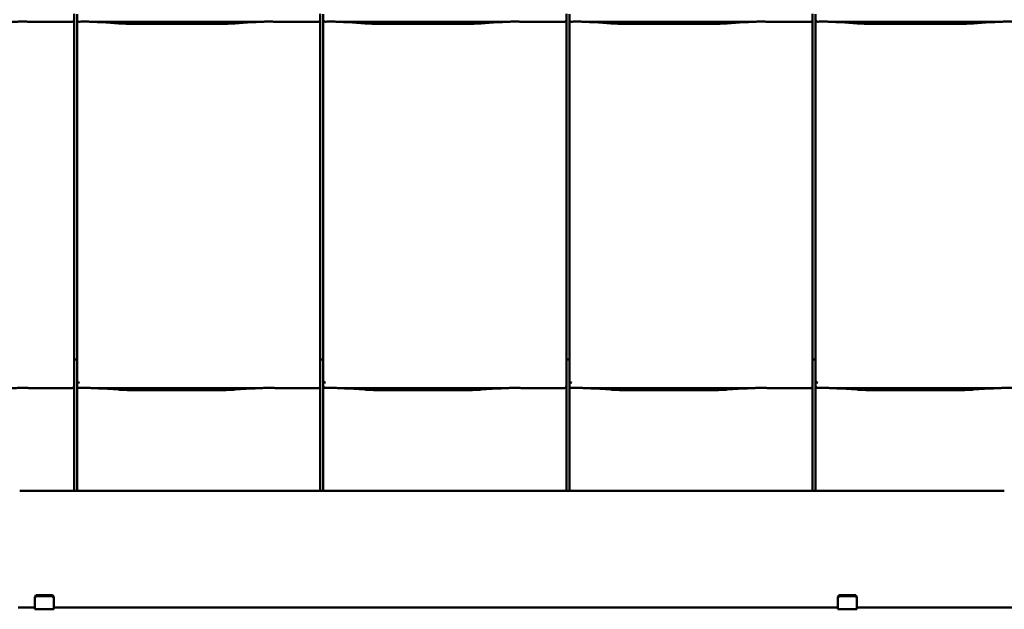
# Model space of a CAD drawing. Header units: millimetres. Extents: x 200 to 13555, y -185 to 8310.
# Tile 24 of 70: x 2532 to 3392, y 5640 to 6155. Entities that reach past the tile are written whole.
import ezdxf

# ---------------------------------------------------------------- set-up
doc = ezdxf.new("R2010")
doc.units = ezdxf.units.MM
doc.header["$LTSCALE"] = 10
doc.layers.add('Sichtbare Kanten(DIN)', color=7, linetype='Continuous', lineweight=50)

msp = doc.modelspace()

# ---------------------------------------------------------------- linework, layer by layer
at = {"layer": 'Sichtbare Kanten(DIN)'}
for p, q in [((2579.54, 6155.36), (2579.54, 6160.4)), ((2582.22, 6160.11), (2582.22, 6155.36)), ((2794.54, 6155.36), (2794.54, 6160.4)), ((2797.22, 6160.11), (2797.22, 6155.36)), ((3009.54, 6155.36), (3009.54, 6160.4)), ((3012.22, 6160.11), (3012.22, 6155.36)), ((3224.54, 6155.36), (3224.54, 6160.4)), ((3227.22, 6160.11), (3227.22, 6155.36)), ((2545.74, 6153.34), (2577.54, 6153.34)), ((2579.54, 5865.2), (2579.54, 6155.36)), ((2582.22, 6155.36), (2582.22, 5862.09)), ((2600.08, 6153.34), (2738.47, 6153.34)), ((2604.03, 6153.1), (2618.42, 6152.16)), ((2631.87, 6151.74), (2706.68, 6151.74)), ((2720.13, 6152.16), (2734.52, 6153.1)), ((2760.74, 6153.34), (2792.54, 6153.34)), ((2794.54, 5865.2), (2794.54, 6155.36)), ((2797.22, 6155.36), (2797.22, 5862.09)), ((2815.08, 6153.34), (2953.47, 6153.34)), ((2819.03, 6153.1), (2833.42, 6152.16)), ((2846.87, 6151.74), (2921.68, 6151.74)), ((2935.13, 6152.16), (2949.52, 6153.1)), ((2975.74, 6153.34), (3007.54, 6153.34)), ((3009.54, 5865.2), (3009.54, 6155.36)), ((3012.22, 6155.36), (3012.22, 5862.09)), ((3030.08, 6153.34), (3168.47, 6153.34)), ((3034.03, 6153.1), (3048.42, 6152.16)), ((3061.87, 6151.74), (3136.68, 6151.74)), ((3150.13, 6152.16), (3164.52, 6153.1)), ((3190.74, 6153.34), (3222.54, 6153.34)), ((3224.54, 5865.2), (3224.54, 6155.36)), ((3227.22, 6155.36), (3227.22, 5862.09)), ((3245.08, 6153.34), (3383.47, 6153.34)), ((3249.03, 6153.1), (3263.42, 6152.16)), ((3276.87, 6151.74), (3351.68, 6151.74)), ((3365.13, 6152.16), (3379.52, 6153.1)), ((2579.54, 5865.2), (2579.54, 5840.4)), ((2582.22, 5858.38), (2579.54, 5858.38)), ((2582.22, 5862.09), (2582.22, 5840.11)), ((2794.54, 5865.2), (2794.54, 5840.4)), ((2797.22, 5858.38), (2794.54, 5858.38)), ((2797.22, 5862.09), (2797.22, 5840.11)), ((3009.54, 5865.2), (3009.54, 5840.4)), ((3012.22, 5858.38), (3009.54, 5858.38)), ((3012.22, 5862.09), (3012.22, 5840.11)), ((3224.54, 5865.2), (3224.54, 5840.4)), ((3227.22, 5858.38), (3224.54, 5858.38)), ((3227.22, 5862.09), (3227.22, 5840.11)), ((2579.54, 5835.36), (2579.54, 5840.4)), ((2582.22, 5840.11), (2582.22, 5835.36)), ((2794.54, 5835.36), (2794.54, 5840.4)), ((2797.22, 5840.11), (2797.22, 5835.36)), ((3009.54, 5835.36), (3009.54, 5840.4)), ((3012.22, 5840.11), (3012.22, 5835.36)), ((3224.54, 5835.36), (3224.54, 5840.4)), ((3227.22, 5840.11), (3227.22, 5835.36)), ((2545.74, 5833.34), (2577.54, 5833.34)), ((2579.54, 5743.74), (2579.54, 5835.36)), ((2582.22, 5835.36), (2582.22, 5743.74)), ((2600.08, 5833.34), (2738.47, 5833.34)), ((2604.03, 5833.1), (2618.42, 5832.16)), ((2631.87, 5831.74), (2706.68, 5831.74)), ((2720.13, 5832.16), (2734.52, 5833.1)), ((2760.74, 5833.34), (2792.54, 5833.34)), ((2794.54, 5743.74), (2794.54, 5835.36)), ((2797.22, 5835.36), (2797.22, 5743.74)), ((2815.08, 5833.34), (2953.47, 5833.34)), ((2819.03, 5833.1), (2833.42, 5832.16)), ((2846.87, 5831.74), (2921.68, 5831.74)), ((2935.13, 5832.16), (2949.52, 5833.1)), ((2975.74, 5833.34), (3007.54, 5833.34)), ((3009.54, 5743.74), (3009.54, 5835.36)), ((3012.22, 5835.36), (3012.22, 5743.74)), ((3030.08, 5833.34), (3168.47, 5833.34)), ((3034.03, 5833.1), (3048.42, 5832.16)), ((3061.87, 5831.74), (3136.68, 5831.74)), ((3150.13, 5832.16), (3164.52, 5833.1)), ((3190.74, 5833.34), (3222.54, 5833.34)), ((3224.54, 5743.74), (3224.54, 5835.36)), ((3227.22, 5835.36), (3227.22, 5743.74)), ((3245.08, 5833.34), (3383.47, 5833.34)), ((3249.03, 5833.1), (3263.42, 5832.16)), ((3276.87, 5831.74), (3351.68, 5831.74)), ((3365.13, 5832.16), (3379.52, 5833.1)), ((2532.06, 5743.74), (2577.54, 5743.74)), ((2577.54, 5743.74), (2579.54, 5743.74)), ((2579.54, 5743.74), (2582.22, 5743.74)), ((2582.22, 5743.74), (2584.35, 5743.74)), ((2584.35, 5743.74), (2586.34, 5743.74)), ((2586.34, 5743.74), (2594.01, 5743.74)), ((2594.01, 5743.74), (2598.77, 5743.74)), ((2598.77, 5743.74), (2618.37, 5743.74)), ((2645.33, 5743.74), (2695.74, 5743.74)), ((2722.7, 5743.74), (2742.31, 5743.74)), ((2742.31, 5743.74), (2747.06, 5743.74)), ((2747.06, 5743.74), (2792.54, 5743.74)), ((2792.54, 5743.74), (2794.54, 5743.74)), ((2794.54, 5743.74), (2797.22, 5743.74)), ((2797.22, 5743.74), (2799.35, 5743.74)), ((2799.35, 5743.74), (2801.34, 5743.74)), ((2801.34, 5743.74), (2809.01, 5743.74)), ((2809.01, 5743.74), (2813.77, 5743.74)), ((2813.77, 5743.74), (2833.37, 5743.74)), ((2860.33, 5743.74), (2910.74, 5743.74)), ((2937.7, 5743.74), (2957.31, 5743.74)), ((2957.31, 5743.74), (2962.06, 5743.74)), ((2962.06, 5743.74), (3007.54, 5743.74)), ((3007.54, 5743.74), (3009.54, 5743.74)), ((3009.54, 5743.74), (3012.22, 5743.74)), ((3012.22, 5743.74), (3014.35, 5743.74)), ((3014.35, 5743.74), (3016.34, 5743.74)), ((3016.34, 5743.74), (3024.01, 5743.74)), ((3024.01, 5743.74), (3028.77, 5743.74)), ((3028.77, 5743.74), (3048.37, 5743.74)), ((3075.33, 5743.74), (3125.74, 5743.74)), ((3152.7, 5743.74), (3172.31, 5743.74)), ((3172.31, 5743.74), (3177.06, 5743.74)), ((3177.06, 5743.74), (3222.54, 5743.74)), ((3222.54, 5743.74), (3224.54, 5743.74)), ((3224.54, 5743.74), (3227.22, 5743.74)), ((3227.22, 5743.74), (3229.35, 5743.74)), ((3229.35, 5743.74), (3231.34, 5743.74)), ((3231.34, 5743.74), (3239.01, 5743.74)), ((3239.01, 5743.74), (3243.77, 5743.74)), ((3243.77, 5743.74), (3263.37, 5743.74)), ((3290.33, 5743.74), (3340.74, 5743.74)), ((3367.7, 5743.74), (3387.31, 5743.74)), ((3387.31, 5743.74), (3392.06, 5743.74)), ((2545.29, 5651.09), (2545.29, 5650.18)), ((2546.29, 5651.74), (2546.29, 5652.61)), ((2546.29, 5652.61), (2560.79, 5652.61)), ((2546.29, 5651.74), (2560.79, 5651.74)), ((2560.79, 5652.61), (2560.79, 5651.74)), ((2561.79, 5650.18), (2561.79, 5651.09)), ((3246.79, 5651.09), (3246.79, 5650.18)), ((3247.79, 5651.74), (3247.79, 5652.61)), ((3247.79, 5652.61), (3262.29, 5652.61)), ((3247.79, 5651.74), (3262.29, 5651.74)), ((3262.29, 5652.61), (3262.29, 5651.74)), ((3263.29, 5650.18), (3263.29, 5651.09)), ((2545.29, 5641.7), (2530.69, 5641.7)), ((2545.29, 5645.4), (2545.29, 5650.18)), ((2545.29, 5645.4), (2545.29, 5640.24)), ((2561.79, 5645.4), (2561.79, 5650.18)), ((2561.79, 5645.4), (2561.79, 5640.24)), ((3246.79, 5641.7), (2561.79, 5641.7)), ((3246.79, 5645.4), (3246.79, 5650.18)), ((3246.79, 5645.4), (3246.79, 5640.24)), ((3263.29, 5645.4), (3263.29, 5650.18)), ((3263.29, 5645.4), (3263.29, 5640.24)), ((3954.29, 5641.7), (3263.29, 5641.7)), ((2545.29, 5640.24), (2561.79, 5640.24)), ((3246.79, 5640.24), (3263.29, 5640.24))]:
    msp.add_line(p, q, dxfattribs=at)
for centre, major_axis, ratio, start_param, end_param in [((2577.54, 6155.36), (0, -2.02), 0.992203, 0, 1.570796), ((2584.22, 6155.36), (0, -2.02), 0.992203, 4.712389, 5.523328), ((2792.54, 6155.36), (0, -2.02), 0.992203, 0, 1.570796), ((2799.22, 6155.36), (0, -2.02), 0.992203, 4.712389, 5.523328), ((3007.54, 6155.36), (0, -2.02), 0.992203, 0, 1.570796), ((3014.22, 6155.36), (0, -2.02), 0.992203, 4.712389, 5.523328), ((3222.54, 6155.36), (0, -2.02), 0.992203, 0, 1.570796), ((3229.22, 6155.36), (0, -2.02), 0.992203, 4.712389, 5.523328), ((2584.22, 5845.76), (-1.9, -5.99), 0.101889, 5.972814, 5.990966), ((2584.22, 5840.08), (1.97, -0.34), 0.953832, 3.32216, 4.874804), ((2799.22, 5845.76), (-1.9, -5.99), 0.101889, 5.972814, 5.990966), ((2799.22, 5840.08), (1.97, -0.34), 0.953832, 3.32216, 4.874804), ((3014.22, 5845.76), (-1.9, -5.99), 0.101889, 5.972814, 5.990966), ((3014.22, 5840.08), (1.97, -0.34), 0.953832, 3.32216, 4.874804), ((3229.22, 5845.76), (-1.9, -5.99), 0.101889, 5.972814, 5.990966), ((3229.22, 5840.08), (1.97, -0.34), 0.953832, 3.32216, 4.874804), ((2577.54, 5835.36), (0, -2.02), 0.992203, 0, 1.570796), ((2584.22, 5835.36), (0, -2.02), 0.992203, 4.712389, 5.523328), ((2792.54, 5835.36), (0, -2.02), 0.992203, 0, 1.570796), ((2799.22, 5835.36), (0, -2.02), 0.992203, 4.712389, 5.523328), ((3007.54, 5835.36), (0, -2.02), 0.992203, 0, 1.570796), ((3014.22, 5835.36), (0, -2.02), 0.992203, 4.712389, 5.523328), ((3222.54, 5835.36), (0, -2.02), 0.992203, 0, 1.570796), ((3229.22, 5835.36), (0, -2.02), 0.992203, 4.712389, 5.523328), ((2546.29, 5648.24), (3.84, 7.43), 0.27135, 1.08729, 1.320053), ((2546.29, 5648.24), (3.07, 5.94), 0.27135, 1.08729, 1.379776), ((2560.79, 5648.24), (3.84, -7.43), 0.27135, 1.82154, 2.054303), ((2560.79, 5648.24), (3.07, -5.94), 0.27135, 1.761817, 2.054303), ((3247.79, 5648.24), (3.84, 7.43), 0.27135, 1.08729, 1.320053), ((3247.79, 5648.24), (3.07, 5.94), 0.27135, 1.08729, 1.379776), ((3262.29, 5648.24), (3.84, -7.43), 0.27135, 1.82154, 2.054303), ((3262.29, 5648.24), (3.07, -5.94), 0.27135, 1.761817, 2.054303)]:
    msp.add_ellipse(centre, major_axis=major_axis, ratio=ratio, start_param=start_param, end_param=end_param, dxfattribs=at)
for points, knots in [([(2545.74, 6153.34), (2545.38, 6153.34), (2544.99, 6153.36), (2544.21, 6153.39), (2543.82, 6153.41), (2542.08, 6153.49), (2540.57, 6153.56), (2537.53, 6153.65), (2536, 6153.68), (2533.21, 6153.68), (2531.68, 6153.65), (2528.64, 6153.56), (2527.13, 6153.49), (2525.4, 6153.41), (2525, 6153.39), (2524.22, 6153.36), (2523.83, 6153.34), (2523.47, 6153.34)], [1.226544, 1.226544, 1.226544, 1.226544, 1.334775, 1.334775, 1.443007, 1.443007, 1.860908, 1.860908, 2.278809, 2.278809, 2.69671, 2.69671, 3.11461, 3.11461, 3.222842, 3.222842, 3.331074, 3.331074, 3.331074, 3.331074]), ([(2544.98, 6153.36), (2544.96, 6153.36), (2544.94, 6153.36), (2544.9, 6153.36), (2544.89, 6153.36), (2544.85, 6153.36), (2544.83, 6153.36), (2544.8, 6153.36), (2544.78, 6153.37), (2544.74, 6153.37), (2544.72, 6153.37), (2544.7, 6153.37)], [4.37952398, 4.37952398, 4.37952398, 4.37952398, 4.381345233, 4.381345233, 4.383166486, 4.383166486, 4.384987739, 4.384987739, 4.386808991, 4.386808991, 4.388630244, 4.388630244, 4.388630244, 4.388630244]), ([(2582.85, 6153.89), (2582.98, 6153.81), (2583.12, 6153.75), (2583.43, 6153.65), (2583.61, 6153.62), (2583.86, 6153.6), (2583.93, 6153.6), (2584.05, 6153.6), (2584.1, 6153.6), (2584.17, 6153.6), (2584.2, 6153.6), (2584.22, 6153.6)], [-0.5371849, -0.5371849, -0.5371849, -0.5371849, -0.4701715, -0.4701715, -0.3994312, -0.3994312, -0.370279, -0.370279, -0.3542794, -0.3542794, -0.3446725, -0.3446725, -0.3446725, -0.3446725]), ([(2600.08, 6153.34), (2599.72, 6153.34), (2599.33, 6153.36), (2598.55, 6153.39), (2598.15, 6153.41), (2596.42, 6153.49), (2594.91, 6153.56), (2591.87, 6153.65), (2590.34, 6153.68), (2588.94, 6153.68), (2587.55, 6153.68), (2586.02, 6153.65), (2584.41, 6153.61), (2584.32, 6153.6), (2584.22, 6153.6)], [-1.052265, -1.052265, -1.052265, -1.052265, -0.944033, -0.944033, -0.835802, -0.835802, -0.417901, -0.417901, 0, 0, 0, 0.417901, 0.417901, 0.44326, 0.44326, 0.44326, 0.44326]), ([(2599.04, 6153.37), (2599.39, 6153.35), (2599.73, 6153.34), (2600.41, 6153.31), (2600.75, 6153.29), (2601.42, 6153.26), (2601.75, 6153.24), (2602.41, 6153.2), (2602.74, 6153.18), (2603.39, 6153.15), (2603.71, 6153.13), (2604.03, 6153.1)], [1.8945551, 1.8945551, 1.8945551, 1.8945551, 1.9289476, 1.9289476, 1.9633401, 1.9633401, 1.9977326, 1.9977326, 2.0321251, 2.0321251, 2.0665177, 2.0665177, 2.0665177, 2.0665177]), ([(2631.87, 6151.74), (2630.93, 6151.74), (2630, 6151.75), (2628.14, 6151.77), (2627.22, 6151.79), (2625.39, 6151.83), (2624.48, 6151.86), (2622.69, 6151.93), (2621.81, 6151.96), (2620.09, 6152.05), (2619.24, 6152.1), (2618.42, 6152.16)], [4.712389, 4.712389, 4.712389, 4.712389, 4.8115332, 4.8115332, 4.9106775, 4.9106775, 5.0098218, 5.0098218, 5.108966, 5.108966, 5.2081103, 5.2081103, 5.2081103, 5.2081103]), ([(2720.13, 6152.16), (2719.31, 6152.1), (2718.46, 6152.05), (2716.74, 6151.96), (2715.86, 6151.93), (2714.07, 6151.86), (2713.16, 6151.83), (2711.33, 6151.79), (2710.41, 6151.77), (2708.55, 6151.75), (2707.62, 6151.74), (2706.68, 6151.74)], [4.2166677, 4.2166677, 4.2166677, 4.2166677, 4.3158119, 4.3158119, 4.4149562, 4.4149562, 4.5141004, 4.5141004, 4.6132447, 4.6132447, 4.712389, 4.712389, 4.712389, 4.712389]), ([(2739.51, 6153.37), (2739.16, 6153.35), (2738.82, 6153.34), (2738.14, 6153.31), (2737.8, 6153.29), (2737.13, 6153.26), (2736.8, 6153.24), (2736.14, 6153.2), (2735.81, 6153.18), (2735.16, 6153.15), (2734.83, 6153.13), (2734.52, 6153.1)], [5.0361477, 5.0361477, 5.0361477, 5.0361477, 5.0705402, 5.0705402, 5.1049328, 5.1049328, 5.1393253, 5.1393253, 5.1737178, 5.1737178, 5.2081103, 5.2081103, 5.2081103, 5.2081103]), ([(2760.74, 6153.34), (2760.38, 6153.34), (2759.99, 6153.36), (2759.21, 6153.39), (2758.82, 6153.41), (2757.08, 6153.49), (2755.57, 6153.56), (2752.53, 6153.65), (2751, 6153.68), (2748.21, 6153.68), (2746.68, 6153.65), (2743.64, 6153.56), (2742.13, 6153.49), (2740.4, 6153.41), (2740, 6153.39), (2739.22, 6153.36), (2738.83, 6153.34), (2738.47, 6153.34)], [1.226544, 1.226544, 1.226544, 1.226544, 1.334775, 1.334775, 1.443007, 1.443007, 1.860908, 1.860908, 2.278809, 2.278809, 2.69671, 2.69671, 3.11461, 3.11461, 3.222842, 3.222842, 3.331074, 3.331074, 3.331074, 3.331074]), ([(2759.98, 6153.36), (2759.96, 6153.36), (2759.94, 6153.36), (2759.9, 6153.36), (2759.89, 6153.36), (2759.85, 6153.36), (2759.83, 6153.36), (2759.8, 6153.36), (2759.78, 6153.37), (2759.74, 6153.37), (2759.72, 6153.37), (2759.7, 6153.37)], [4.37952398, 4.37952398, 4.37952398, 4.37952398, 4.381345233, 4.381345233, 4.383166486, 4.383166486, 4.384987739, 4.384987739, 4.386808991, 4.386808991, 4.388630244, 4.388630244, 4.388630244, 4.388630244]), ([(2797.85, 6153.89), (2797.98, 6153.81), (2798.12, 6153.75), (2798.43, 6153.65), (2798.61, 6153.62), (2798.86, 6153.6), (2798.93, 6153.6), (2799.05, 6153.6), (2799.1, 6153.6), (2799.17, 6153.6), (2799.2, 6153.6), (2799.22, 6153.6)], [-0.5371849, -0.5371849, -0.5371849, -0.5371849, -0.4701715, -0.4701715, -0.3994312, -0.3994312, -0.370279, -0.370279, -0.3542794, -0.3542794, -0.3446725, -0.3446725, -0.3446725, -0.3446725]), ([(2815.08, 6153.34), (2814.72, 6153.34), (2814.33, 6153.36), (2813.55, 6153.39), (2813.15, 6153.41), (2811.42, 6153.49), (2809.91, 6153.56), (2806.87, 6153.65), (2805.34, 6153.68), (2803.94, 6153.68), (2802.55, 6153.68), (2801.02, 6153.65), (2799.41, 6153.61), (2799.32, 6153.6), (2799.22, 6153.6)], [-1.052265, -1.052265, -1.052265, -1.052265, -0.944033, -0.944033, -0.835802, -0.835802, -0.417901, -0.417901, 0, 0, 0, 0.417901, 0.417901, 0.44326, 0.44326, 0.44326, 0.44326]), ([(2814.04, 6153.37), (2814.39, 6153.35), (2814.73, 6153.34), (2815.41, 6153.31), (2815.75, 6153.29), (2816.42, 6153.26), (2816.75, 6153.24), (2817.41, 6153.2), (2817.74, 6153.18), (2818.39, 6153.15), (2818.71, 6153.13), (2819.03, 6153.1)], [1.8945551, 1.8945551, 1.8945551, 1.8945551, 1.9289476, 1.9289476, 1.9633401, 1.9633401, 1.9977326, 1.9977326, 2.0321251, 2.0321251, 2.0665177, 2.0665177, 2.0665177, 2.0665177]), ([(2846.87, 6151.74), (2845.93, 6151.74), (2845, 6151.75), (2843.14, 6151.77), (2842.22, 6151.79), (2840.39, 6151.83), (2839.48, 6151.86), (2837.69, 6151.93), (2836.81, 6151.96), (2835.09, 6152.05), (2834.24, 6152.1), (2833.42, 6152.16)], [4.712389, 4.712389, 4.712389, 4.712389, 4.8115332, 4.8115332, 4.9106775, 4.9106775, 5.0098218, 5.0098218, 5.108966, 5.108966, 5.2081103, 5.2081103, 5.2081103, 5.2081103]), ([(2935.13, 6152.16), (2934.31, 6152.1), (2933.46, 6152.05), (2931.74, 6151.96), (2930.86, 6151.93), (2929.07, 6151.86), (2928.16, 6151.83), (2926.33, 6151.79), (2925.41, 6151.77), (2923.55, 6151.75), (2922.62, 6151.74), (2921.68, 6151.74)], [4.2166677, 4.2166677, 4.2166677, 4.2166677, 4.3158119, 4.3158119, 4.4149562, 4.4149562, 4.5141004, 4.5141004, 4.6132447, 4.6132447, 4.712389, 4.712389, 4.712389, 4.712389]), ([(2954.51, 6153.37), (2954.16, 6153.35), (2953.82, 6153.34), (2953.14, 6153.31), (2952.8, 6153.29), (2952.13, 6153.26), (2951.8, 6153.24), (2951.14, 6153.2), (2950.81, 6153.18), (2950.16, 6153.15), (2949.83, 6153.13), (2949.52, 6153.1)], [5.0361477, 5.0361477, 5.0361477, 5.0361477, 5.0705402, 5.0705402, 5.1049328, 5.1049328, 5.1393253, 5.1393253, 5.1737178, 5.1737178, 5.2081103, 5.2081103, 5.2081103, 5.2081103]), ([(2975.74, 6153.34), (2975.38, 6153.34), (2974.99, 6153.36), (2974.21, 6153.39), (2973.82, 6153.41), (2972.08, 6153.49), (2970.57, 6153.56), (2967.53, 6153.65), (2966, 6153.68), (2963.21, 6153.68), (2961.68, 6153.65), (2958.64, 6153.56), (2957.13, 6153.49), (2955.4, 6153.41), (2955, 6153.39), (2954.22, 6153.36), (2953.83, 6153.34), (2953.47, 6153.34)], [1.226544, 1.226544, 1.226544, 1.226544, 1.334775, 1.334775, 1.443007, 1.443007, 1.860908, 1.860908, 2.278809, 2.278809, 2.69671, 2.69671, 3.11461, 3.11461, 3.222842, 3.222842, 3.331074, 3.331074, 3.331074, 3.331074]), ([(2974.98, 6153.36), (2974.96, 6153.36), (2974.94, 6153.36), (2974.9, 6153.36), (2974.89, 6153.36), (2974.85, 6153.36), (2974.83, 6153.36), (2974.8, 6153.36), (2974.78, 6153.37), (2974.74, 6153.37), (2974.72, 6153.37), (2974.7, 6153.37)], [4.37952398, 4.37952398, 4.37952398, 4.37952398, 4.381345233, 4.381345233, 4.383166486, 4.383166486, 4.384987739, 4.384987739, 4.386808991, 4.386808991, 4.388630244, 4.388630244, 4.388630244, 4.388630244]), ([(3012.85, 6153.89), (3012.98, 6153.81), (3013.12, 6153.75), (3013.43, 6153.65), (3013.61, 6153.62), (3013.86, 6153.6), (3013.93, 6153.6), (3014.05, 6153.6), (3014.1, 6153.6), (3014.17, 6153.6), (3014.2, 6153.6), (3014.22, 6153.6)], [-0.5371849, -0.5371849, -0.5371849, -0.5371849, -0.4701715, -0.4701715, -0.3994312, -0.3994312, -0.370279, -0.370279, -0.3542794, -0.3542794, -0.3446725, -0.3446725, -0.3446725, -0.3446725]), ([(3030.08, 6153.34), (3029.72, 6153.34), (3029.33, 6153.36), (3028.55, 6153.39), (3028.15, 6153.41), (3026.42, 6153.49), (3024.91, 6153.56), (3021.87, 6153.65), (3020.34, 6153.68), (3018.94, 6153.68), (3017.55, 6153.68), (3016.02, 6153.65), (3014.41, 6153.61), (3014.32, 6153.6), (3014.22, 6153.6)], [-1.052265, -1.052265, -1.052265, -1.052265, -0.944033, -0.944033, -0.835802, -0.835802, -0.417901, -0.417901, 0, 0, 0, 0.417901, 0.417901, 0.44326, 0.44326, 0.44326, 0.44326]), ([(3029.04, 6153.37), (3029.39, 6153.35), (3029.73, 6153.34), (3030.41, 6153.31), (3030.75, 6153.29), (3031.42, 6153.26), (3031.75, 6153.24), (3032.41, 6153.2), (3032.74, 6153.18), (3033.39, 6153.15), (3033.71, 6153.13), (3034.03, 6153.1)], [1.8945551, 1.8945551, 1.8945551, 1.8945551, 1.9289476, 1.9289476, 1.9633401, 1.9633401, 1.9977326, 1.9977326, 2.0321251, 2.0321251, 2.0665177, 2.0665177, 2.0665177, 2.0665177]), ([(3061.87, 6151.74), (3060.93, 6151.74), (3060, 6151.75), (3058.14, 6151.77), (3057.22, 6151.79), (3055.39, 6151.83), (3054.48, 6151.86), (3052.69, 6151.93), (3051.81, 6151.96), (3050.09, 6152.05), (3049.24, 6152.1), (3048.42, 6152.16)], [4.712389, 4.712389, 4.712389, 4.712389, 4.8115332, 4.8115332, 4.9106775, 4.9106775, 5.0098218, 5.0098218, 5.108966, 5.108966, 5.2081103, 5.2081103, 5.2081103, 5.2081103]), ([(3150.13, 6152.16), (3149.31, 6152.1), (3148.46, 6152.05), (3146.74, 6151.96), (3145.86, 6151.93), (3144.07, 6151.86), (3143.16, 6151.83), (3141.33, 6151.79), (3140.41, 6151.77), (3138.55, 6151.75), (3137.62, 6151.74), (3136.68, 6151.74)], [4.2166677, 4.2166677, 4.2166677, 4.2166677, 4.3158119, 4.3158119, 4.4149562, 4.4149562, 4.5141004, 4.5141004, 4.6132447, 4.6132447, 4.712389, 4.712389, 4.712389, 4.712389]), ([(3169.51, 6153.37), (3169.16, 6153.35), (3168.82, 6153.34), (3168.14, 6153.31), (3167.8, 6153.29), (3167.13, 6153.26), (3166.8, 6153.24), (3166.14, 6153.2), (3165.81, 6153.18), (3165.16, 6153.15), (3164.83, 6153.13), (3164.52, 6153.1)], [5.0361477, 5.0361477, 5.0361477, 5.0361477, 5.0705402, 5.0705402, 5.1049328, 5.1049328, 5.1393253, 5.1393253, 5.1737178, 5.1737178, 5.2081103, 5.2081103, 5.2081103, 5.2081103]), ([(3190.74, 6153.34), (3190.38, 6153.34), (3189.99, 6153.36), (3189.21, 6153.39), (3188.82, 6153.41), (3187.08, 6153.49), (3185.57, 6153.56), (3182.53, 6153.65), (3181, 6153.68), (3178.21, 6153.68), (3176.68, 6153.65), (3173.64, 6153.56), (3172.13, 6153.49), (3170.4, 6153.41), (3170, 6153.39), (3169.22, 6153.36), (3168.83, 6153.34), (3168.47, 6153.34)], [1.226544, 1.226544, 1.226544, 1.226544, 1.334775, 1.334775, 1.443007, 1.443007, 1.860908, 1.860908, 2.278809, 2.278809, 2.69671, 2.69671, 3.11461, 3.11461, 3.222842, 3.222842, 3.331074, 3.331074, 3.331074, 3.331074]), ([(3189.98, 6153.36), (3189.96, 6153.36), (3189.94, 6153.36), (3189.9, 6153.36), (3189.89, 6153.36), (3189.85, 6153.36), (3189.83, 6153.36), (3189.8, 6153.36), (3189.78, 6153.37), (3189.74, 6153.37), (3189.72, 6153.37), (3189.7, 6153.37)], [4.37952398, 4.37952398, 4.37952398, 4.37952398, 4.381345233, 4.381345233, 4.383166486, 4.383166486, 4.384987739, 4.384987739, 4.386808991, 4.386808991, 4.388630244, 4.388630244, 4.388630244, 4.388630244]), ([(3227.85, 6153.89), (3227.98, 6153.81), (3228.12, 6153.75), (3228.43, 6153.65), (3228.61, 6153.62), (3228.86, 6153.6), (3228.93, 6153.6), (3229.05, 6153.6), (3229.1, 6153.6), (3229.17, 6153.6), (3229.2, 6153.6), (3229.22, 6153.6)], [-0.5371849, -0.5371849, -0.5371849, -0.5371849, -0.4701715, -0.4701715, -0.3994312, -0.3994312, -0.370279, -0.370279, -0.3542794, -0.3542794, -0.3446725, -0.3446725, -0.3446725, -0.3446725]), ([(3245.08, 6153.34), (3244.72, 6153.34), (3244.33, 6153.36), (3243.55, 6153.39), (3243.15, 6153.41), (3241.42, 6153.49), (3239.91, 6153.56), (3236.87, 6153.65), (3235.34, 6153.68), (3233.94, 6153.68), (3232.55, 6153.68), (3231.02, 6153.65), (3229.41, 6153.61), (3229.32, 6153.6), (3229.22, 6153.6)], [-1.052265, -1.052265, -1.052265, -1.052265, -0.944033, -0.944033, -0.835802, -0.835802, -0.417901, -0.417901, 0, 0, 0, 0.417901, 0.417901, 0.44326, 0.44326, 0.44326, 0.44326]), ([(3244.04, 6153.37), (3244.39, 6153.35), (3244.73, 6153.34), (3245.41, 6153.31), (3245.75, 6153.29), (3246.42, 6153.26), (3246.75, 6153.24), (3247.41, 6153.2), (3247.74, 6153.18), (3248.39, 6153.15), (3248.71, 6153.13), (3249.03, 6153.1)], [1.8945551, 1.8945551, 1.8945551, 1.8945551, 1.9289476, 1.9289476, 1.9633401, 1.9633401, 1.9977326, 1.9977326, 2.0321251, 2.0321251, 2.0665177, 2.0665177, 2.0665177, 2.0665177]), ([(3276.87, 6151.74), (3275.93, 6151.74), (3275, 6151.75), (3273.14, 6151.77), (3272.22, 6151.79), (3270.39, 6151.83), (3269.48, 6151.86), (3267.69, 6151.93), (3266.81, 6151.96), (3265.09, 6152.05), (3264.24, 6152.1), (3263.42, 6152.16)], [4.712389, 4.712389, 4.712389, 4.712389, 4.8115332, 4.8115332, 4.9106775, 4.9106775, 5.0098218, 5.0098218, 5.108966, 5.108966, 5.2081103, 5.2081103, 5.2081103, 5.2081103]), ([(3365.13, 6152.16), (3364.31, 6152.1), (3363.46, 6152.05), (3361.74, 6151.96), (3360.86, 6151.93), (3359.07, 6151.86), (3358.16, 6151.83), (3356.33, 6151.79), (3355.41, 6151.77), (3353.55, 6151.75), (3352.62, 6151.74), (3351.68, 6151.74)], [4.2166677, 4.2166677, 4.2166677, 4.2166677, 4.3158119, 4.3158119, 4.4149562, 4.4149562, 4.5141004, 4.5141004, 4.6132447, 4.6132447, 4.712389, 4.712389, 4.712389, 4.712389]), ([(3384.51, 6153.37), (3384.16, 6153.35), (3383.82, 6153.34), (3383.14, 6153.31), (3382.8, 6153.29), (3382.13, 6153.26), (3381.8, 6153.24), (3381.14, 6153.2), (3380.81, 6153.18), (3380.16, 6153.15), (3379.83, 6153.13), (3379.52, 6153.1)], [5.0361477, 5.0361477, 5.0361477, 5.0361477, 5.0705402, 5.0705402, 5.1049328, 5.1049328, 5.1393253, 5.1393253, 5.1737178, 5.1737178, 5.2081103, 5.2081103, 5.2081103, 5.2081103]), ([(3405.74, 6153.34), (3405.38, 6153.34), (3404.99, 6153.36), (3404.21, 6153.39), (3403.82, 6153.41), (3402.08, 6153.49), (3400.57, 6153.56), (3397.53, 6153.65), (3396, 6153.68), (3393.21, 6153.68), (3391.68, 6153.65), (3388.64, 6153.56), (3387.13, 6153.49), (3385.4, 6153.41), (3385, 6153.39), (3384.22, 6153.36), (3383.83, 6153.34), (3383.47, 6153.34)], [1.226544, 1.226544, 1.226544, 1.226544, 1.334775, 1.334775, 1.443007, 1.443007, 1.860908, 1.860908, 2.278809, 2.278809, 2.69671, 2.69671, 3.11461, 3.11461, 3.222842, 3.222842, 3.331074, 3.331074, 3.331074, 3.331074]), ([(2545.74, 5833.34), (2545.38, 5833.34), (2544.99, 5833.36), (2544.21, 5833.39), (2543.82, 5833.41), (2542.08, 5833.49), (2540.57, 5833.56), (2537.53, 5833.65), (2536, 5833.68), (2533.21, 5833.68), (2531.68, 5833.65), (2528.64, 5833.56), (2527.13, 5833.49), (2525.4, 5833.41), (2525, 5833.39), (2524.22, 5833.36), (2523.83, 5833.34), (2523.47, 5833.34)], [1.226544, 1.226544, 1.226544, 1.226544, 1.334775, 1.334775, 1.443007, 1.443007, 1.860908, 1.860908, 2.278809, 2.278809, 2.69671, 2.69671, 3.11461, 3.11461, 3.222842, 3.222842, 3.331074, 3.331074, 3.331074, 3.331074]), ([(2544.98, 5833.36), (2544.96, 5833.36), (2544.94, 5833.36), (2544.9, 5833.36), (2544.89, 5833.36), (2544.85, 5833.36), (2544.83, 5833.36), (2544.8, 5833.36), (2544.78, 5833.37), (2544.74, 5833.37), (2544.72, 5833.37), (2544.7, 5833.37)], [4.37952398, 4.37952398, 4.37952398, 4.37952398, 4.381345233, 4.381345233, 4.383166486, 4.383166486, 4.384987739, 4.384987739, 4.386808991, 4.386808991, 4.388630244, 4.388630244, 4.388630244, 4.388630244]), ([(2582.85, 5833.89), (2582.98, 5833.81), (2583.12, 5833.75), (2583.43, 5833.65), (2583.61, 5833.62), (2583.86, 5833.6), (2583.93, 5833.6), (2584.05, 5833.6), (2584.1, 5833.6), (2584.17, 5833.6), (2584.2, 5833.6), (2584.22, 5833.6)], [-0.5371849, -0.5371849, -0.5371849, -0.5371849, -0.4701715, -0.4701715, -0.3994312, -0.3994312, -0.370279, -0.370279, -0.3542794, -0.3542794, -0.3446725, -0.3446725, -0.3446725, -0.3446725]), ([(2600.08, 5833.34), (2599.72, 5833.34), (2599.33, 5833.36), (2598.55, 5833.39), (2598.15, 5833.41), (2596.42, 5833.49), (2594.91, 5833.56), (2591.87, 5833.65), (2590.34, 5833.68), (2588.94, 5833.68), (2587.55, 5833.68), (2586.02, 5833.65), (2584.41, 5833.61), (2584.32, 5833.6), (2584.22, 5833.6)], [-1.052265, -1.052265, -1.052265, -1.052265, -0.944033, -0.944033, -0.835802, -0.835802, -0.417901, -0.417901, 0, 0, 0, 0.417901, 0.417901, 0.44326, 0.44326, 0.44326, 0.44326]), ([(2599.04, 5833.37), (2599.39, 5833.35), (2599.73, 5833.34), (2600.41, 5833.31), (2600.75, 5833.29), (2601.42, 5833.26), (2601.75, 5833.24), (2602.41, 5833.2), (2602.74, 5833.18), (2603.39, 5833.15), (2603.71, 5833.13), (2604.03, 5833.1)], [1.8945551, 1.8945551, 1.8945551, 1.8945551, 1.9289476, 1.9289476, 1.9633401, 1.9633401, 1.9977326, 1.9977326, 2.0321251, 2.0321251, 2.0665177, 2.0665177, 2.0665177, 2.0665177]), ([(2631.87, 5831.74), (2630.93, 5831.74), (2630, 5831.75), (2628.14, 5831.77), (2627.22, 5831.79), (2625.39, 5831.83), (2624.48, 5831.86), (2622.69, 5831.93), (2621.81, 5831.96), (2620.09, 5832.05), (2619.24, 5832.1), (2618.42, 5832.16)], [4.712389, 4.712389, 4.712389, 4.712389, 4.8115332, 4.8115332, 4.9106775, 4.9106775, 5.0098218, 5.0098218, 5.108966, 5.108966, 5.2081103, 5.2081103, 5.2081103, 5.2081103]), ([(2720.13, 5832.16), (2719.31, 5832.1), (2718.46, 5832.05), (2716.74, 5831.96), (2715.86, 5831.93), (2714.07, 5831.86), (2713.16, 5831.83), (2711.33, 5831.79), (2710.41, 5831.77), (2708.55, 5831.75), (2707.62, 5831.74), (2706.68, 5831.74)], [4.2166677, 4.2166677, 4.2166677, 4.2166677, 4.3158119, 4.3158119, 4.4149562, 4.4149562, 4.5141004, 4.5141004, 4.6132447, 4.6132447, 4.712389, 4.712389, 4.712389, 4.712389]), ([(2739.51, 5833.37), (2739.16, 5833.35), (2738.82, 5833.34), (2738.14, 5833.31), (2737.8, 5833.29), (2737.13, 5833.26), (2736.8, 5833.24), (2736.14, 5833.2), (2735.81, 5833.18), (2735.16, 5833.15), (2734.83, 5833.13), (2734.52, 5833.1)], [5.0361477, 5.0361477, 5.0361477, 5.0361477, 5.0705402, 5.0705402, 5.1049328, 5.1049328, 5.1393253, 5.1393253, 5.1737178, 5.1737178, 5.2081103, 5.2081103, 5.2081103, 5.2081103]), ([(2760.74, 5833.34), (2760.38, 5833.34), (2759.99, 5833.36), (2759.21, 5833.39), (2758.82, 5833.41), (2757.08, 5833.49), (2755.57, 5833.56), (2752.53, 5833.65), (2751, 5833.68), (2748.21, 5833.68), (2746.68, 5833.65), (2743.64, 5833.56), (2742.13, 5833.49), (2740.4, 5833.41), (2740, 5833.39), (2739.22, 5833.36), (2738.83, 5833.34), (2738.47, 5833.34)], [1.226544, 1.226544, 1.226544, 1.226544, 1.334775, 1.334775, 1.443007, 1.443007, 1.860908, 1.860908, 2.278809, 2.278809, 2.69671, 2.69671, 3.11461, 3.11461, 3.222842, 3.222842, 3.331074, 3.331074, 3.331074, 3.331074]), ([(2759.98, 5833.36), (2759.96, 5833.36), (2759.94, 5833.36), (2759.9, 5833.36), (2759.89, 5833.36), (2759.85, 5833.36), (2759.83, 5833.36), (2759.8, 5833.36), (2759.78, 5833.37), (2759.74, 5833.37), (2759.72, 5833.37), (2759.7, 5833.37)], [4.37952398, 4.37952398, 4.37952398, 4.37952398, 4.381345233, 4.381345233, 4.383166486, 4.383166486, 4.384987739, 4.384987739, 4.386808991, 4.386808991, 4.388630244, 4.388630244, 4.388630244, 4.388630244]), ([(2797.85, 5833.89), (2797.98, 5833.81), (2798.12, 5833.75), (2798.43, 5833.65), (2798.61, 5833.62), (2798.86, 5833.6), (2798.93, 5833.6), (2799.05, 5833.6), (2799.1, 5833.6), (2799.17, 5833.6), (2799.2, 5833.6), (2799.22, 5833.6)], [-0.5371849, -0.5371849, -0.5371849, -0.5371849, -0.4701715, -0.4701715, -0.3994312, -0.3994312, -0.370279, -0.370279, -0.3542794, -0.3542794, -0.3446725, -0.3446725, -0.3446725, -0.3446725]), ([(2815.08, 5833.34), (2814.72, 5833.34), (2814.33, 5833.36), (2813.55, 5833.39), (2813.15, 5833.41), (2811.42, 5833.49), (2809.91, 5833.56), (2806.87, 5833.65), (2805.34, 5833.68), (2803.94, 5833.68), (2802.55, 5833.68), (2801.02, 5833.65), (2799.41, 5833.61), (2799.32, 5833.6), (2799.22, 5833.6)], [-1.052265, -1.052265, -1.052265, -1.052265, -0.944033, -0.944033, -0.835802, -0.835802, -0.417901, -0.417901, 0, 0, 0, 0.417901, 0.417901, 0.44326, 0.44326, 0.44326, 0.44326]), ([(2814.04, 5833.37), (2814.39, 5833.35), (2814.73, 5833.34), (2815.41, 5833.31), (2815.75, 5833.29), (2816.42, 5833.26), (2816.75, 5833.24), (2817.41, 5833.2), (2817.74, 5833.18), (2818.39, 5833.15), (2818.71, 5833.13), (2819.03, 5833.1)], [1.8945551, 1.8945551, 1.8945551, 1.8945551, 1.9289476, 1.9289476, 1.9633401, 1.9633401, 1.9977326, 1.9977326, 2.0321251, 2.0321251, 2.0665177, 2.0665177, 2.0665177, 2.0665177]), ([(2846.87, 5831.74), (2845.93, 5831.74), (2845, 5831.75), (2843.14, 5831.77), (2842.22, 5831.79), (2840.39, 5831.83), (2839.48, 5831.86), (2837.69, 5831.93), (2836.81, 5831.96), (2835.09, 5832.05), (2834.24, 5832.1), (2833.42, 5832.16)], [4.712389, 4.712389, 4.712389, 4.712389, 4.8115332, 4.8115332, 4.9106775, 4.9106775, 5.0098218, 5.0098218, 5.108966, 5.108966, 5.2081103, 5.2081103, 5.2081103, 5.2081103]), ([(2935.13, 5832.16), (2934.31, 5832.1), (2933.46, 5832.05), (2931.74, 5831.96), (2930.86, 5831.93), (2929.07, 5831.86), (2928.16, 5831.83), (2926.33, 5831.79), (2925.41, 5831.77), (2923.55, 5831.75), (2922.62, 5831.74), (2921.68, 5831.74)], [4.2166677, 4.2166677, 4.2166677, 4.2166677, 4.3158119, 4.3158119, 4.4149562, 4.4149562, 4.5141004, 4.5141004, 4.6132447, 4.6132447, 4.712389, 4.712389, 4.712389, 4.712389]), ([(2954.51, 5833.37), (2954.16, 5833.35), (2953.82, 5833.34), (2953.14, 5833.31), (2952.8, 5833.29), (2952.13, 5833.26), (2951.8, 5833.24), (2951.14, 5833.2), (2950.81, 5833.18), (2950.16, 5833.15), (2949.83, 5833.13), (2949.52, 5833.1)], [5.0361477, 5.0361477, 5.0361477, 5.0361477, 5.0705402, 5.0705402, 5.1049328, 5.1049328, 5.1393253, 5.1393253, 5.1737178, 5.1737178, 5.2081103, 5.2081103, 5.2081103, 5.2081103]), ([(2975.74, 5833.34), (2975.38, 5833.34), (2974.99, 5833.36), (2974.21, 5833.39), (2973.82, 5833.41), (2972.08, 5833.49), (2970.57, 5833.56), (2967.53, 5833.65), (2966, 5833.68), (2963.21, 5833.68), (2961.68, 5833.65), (2958.64, 5833.56), (2957.13, 5833.49), (2955.4, 5833.41), (2955, 5833.39), (2954.22, 5833.36), (2953.83, 5833.34), (2953.47, 5833.34)], [1.226544, 1.226544, 1.226544, 1.226544, 1.334775, 1.334775, 1.443007, 1.443007, 1.860908, 1.860908, 2.278809, 2.278809, 2.69671, 2.69671, 3.11461, 3.11461, 3.222842, 3.222842, 3.331074, 3.331074, 3.331074, 3.331074]), ([(2974.98, 5833.36), (2974.96, 5833.36), (2974.94, 5833.36), (2974.9, 5833.36), (2974.89, 5833.36), (2974.85, 5833.36), (2974.83, 5833.36), (2974.8, 5833.36), (2974.78, 5833.37), (2974.74, 5833.37), (2974.72, 5833.37), (2974.7, 5833.37)], [4.37952398, 4.37952398, 4.37952398, 4.37952398, 4.381345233, 4.381345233, 4.383166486, 4.383166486, 4.384987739, 4.384987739, 4.386808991, 4.386808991, 4.388630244, 4.388630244, 4.388630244, 4.388630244]), ([(3012.85, 5833.89), (3012.98, 5833.81), (3013.12, 5833.75), (3013.43, 5833.65), (3013.61, 5833.62), (3013.86, 5833.6), (3013.93, 5833.6), (3014.05, 5833.6), (3014.1, 5833.6), (3014.17, 5833.6), (3014.2, 5833.6), (3014.22, 5833.6)], [-0.5371849, -0.5371849, -0.5371849, -0.5371849, -0.4701715, -0.4701715, -0.3994312, -0.3994312, -0.370279, -0.370279, -0.3542794, -0.3542794, -0.3446725, -0.3446725, -0.3446725, -0.3446725]), ([(3030.08, 5833.34), (3029.72, 5833.34), (3029.33, 5833.36), (3028.55, 5833.39), (3028.15, 5833.41), (3026.42, 5833.49), (3024.91, 5833.56), (3021.87, 5833.65), (3020.34, 5833.68), (3018.94, 5833.68), (3017.55, 5833.68), (3016.02, 5833.65), (3014.41, 5833.61), (3014.32, 5833.6), (3014.22, 5833.6)], [-1.052265, -1.052265, -1.052265, -1.052265, -0.944033, -0.944033, -0.835802, -0.835802, -0.417901, -0.417901, 0, 0, 0, 0.417901, 0.417901, 0.44326, 0.44326, 0.44326, 0.44326]), ([(3029.04, 5833.37), (3029.39, 5833.35), (3029.73, 5833.34), (3030.41, 5833.31), (3030.75, 5833.29), (3031.42, 5833.26), (3031.75, 5833.24), (3032.41, 5833.2), (3032.74, 5833.18), (3033.39, 5833.15), (3033.71, 5833.13), (3034.03, 5833.1)], [1.8945551, 1.8945551, 1.8945551, 1.8945551, 1.9289476, 1.9289476, 1.9633401, 1.9633401, 1.9977326, 1.9977326, 2.0321251, 2.0321251, 2.0665177, 2.0665177, 2.0665177, 2.0665177]), ([(3061.87, 5831.74), (3060.93, 5831.74), (3060, 5831.75), (3058.14, 5831.77), (3057.22, 5831.79), (3055.39, 5831.83), (3054.48, 5831.86), (3052.69, 5831.93), (3051.81, 5831.96), (3050.09, 5832.05), (3049.24, 5832.1), (3048.42, 5832.16)], [4.712389, 4.712389, 4.712389, 4.712389, 4.8115332, 4.8115332, 4.9106775, 4.9106775, 5.0098218, 5.0098218, 5.108966, 5.108966, 5.2081103, 5.2081103, 5.2081103, 5.2081103]), ([(3150.13, 5832.16), (3149.31, 5832.1), (3148.46, 5832.05), (3146.74, 5831.96), (3145.86, 5831.93), (3144.07, 5831.86), (3143.16, 5831.83), (3141.33, 5831.79), (3140.41, 5831.77), (3138.55, 5831.75), (3137.62, 5831.74), (3136.68, 5831.74)], [4.2166677, 4.2166677, 4.2166677, 4.2166677, 4.3158119, 4.3158119, 4.4149562, 4.4149562, 4.5141004, 4.5141004, 4.6132447, 4.6132447, 4.712389, 4.712389, 4.712389, 4.712389]), ([(3169.51, 5833.37), (3169.16, 5833.35), (3168.82, 5833.34), (3168.14, 5833.31), (3167.8, 5833.29), (3167.13, 5833.26), (3166.8, 5833.24), (3166.14, 5833.2), (3165.81, 5833.18), (3165.16, 5833.15), (3164.83, 5833.13), (3164.52, 5833.1)], [5.0361477, 5.0361477, 5.0361477, 5.0361477, 5.0705402, 5.0705402, 5.1049328, 5.1049328, 5.1393253, 5.1393253, 5.1737178, 5.1737178, 5.2081103, 5.2081103, 5.2081103, 5.2081103]), ([(3190.74, 5833.34), (3190.38, 5833.34), (3189.99, 5833.36), (3189.21, 5833.39), (3188.82, 5833.41), (3187.08, 5833.49), (3185.57, 5833.56), (3182.53, 5833.65), (3181, 5833.68), (3178.21, 5833.68), (3176.68, 5833.65), (3173.64, 5833.56), (3172.13, 5833.49), (3170.4, 5833.41), (3170, 5833.39), (3169.22, 5833.36), (3168.83, 5833.34), (3168.47, 5833.34)], [1.226544, 1.226544, 1.226544, 1.226544, 1.334775, 1.334775, 1.443007, 1.443007, 1.860908, 1.860908, 2.278809, 2.278809, 2.69671, 2.69671, 3.11461, 3.11461, 3.222842, 3.222842, 3.331074, 3.331074, 3.331074, 3.331074]), ([(3189.98, 5833.36), (3189.96, 5833.36), (3189.94, 5833.36), (3189.9, 5833.36), (3189.89, 5833.36), (3189.85, 5833.36), (3189.83, 5833.36), (3189.8, 5833.36), (3189.78, 5833.37), (3189.74, 5833.37), (3189.72, 5833.37), (3189.7, 5833.37)], [4.37952398, 4.37952398, 4.37952398, 4.37952398, 4.381345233, 4.381345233, 4.383166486, 4.383166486, 4.384987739, 4.384987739, 4.386808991, 4.386808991, 4.388630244, 4.388630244, 4.388630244, 4.388630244]), ([(3227.85, 5833.89), (3227.98, 5833.81), (3228.12, 5833.75), (3228.43, 5833.65), (3228.61, 5833.62), (3228.86, 5833.6), (3228.93, 5833.6), (3229.05, 5833.6), (3229.1, 5833.6), (3229.17, 5833.6), (3229.2, 5833.6), (3229.22, 5833.6)], [-0.5371849, -0.5371849, -0.5371849, -0.5371849, -0.4701715, -0.4701715, -0.3994312, -0.3994312, -0.370279, -0.370279, -0.3542794, -0.3542794, -0.3446725, -0.3446725, -0.3446725, -0.3446725]), ([(3245.08, 5833.34), (3244.72, 5833.34), (3244.33, 5833.36), (3243.55, 5833.39), (3243.15, 5833.41), (3241.42, 5833.49), (3239.91, 5833.56), (3236.87, 5833.65), (3235.34, 5833.68), (3233.94, 5833.68), (3232.55, 5833.68), (3231.02, 5833.65), (3229.41, 5833.61), (3229.32, 5833.6), (3229.22, 5833.6)], [-1.052265, -1.052265, -1.052265, -1.052265, -0.944033, -0.944033, -0.835802, -0.835802, -0.417901, -0.417901, 0, 0, 0, 0.417901, 0.417901, 0.44326, 0.44326, 0.44326, 0.44326]), ([(3244.04, 5833.37), (3244.39, 5833.35), (3244.73, 5833.34), (3245.41, 5833.31), (3245.75, 5833.29), (3246.42, 5833.26), (3246.75, 5833.24), (3247.41, 5833.2), (3247.74, 5833.18), (3248.39, 5833.15), (3248.71, 5833.13), (3249.03, 5833.1)], [1.8945551, 1.8945551, 1.8945551, 1.8945551, 1.9289476, 1.9289476, 1.9633401, 1.9633401, 1.9977326, 1.9977326, 2.0321251, 2.0321251, 2.0665177, 2.0665177, 2.0665177, 2.0665177]), ([(3276.87, 5831.74), (3275.93, 5831.74), (3275, 5831.75), (3273.14, 5831.77), (3272.22, 5831.79), (3270.39, 5831.83), (3269.48, 5831.86), (3267.69, 5831.93), (3266.81, 5831.96), (3265.09, 5832.05), (3264.24, 5832.1), (3263.42, 5832.16)], [4.712389, 4.712389, 4.712389, 4.712389, 4.8115332, 4.8115332, 4.9106775, 4.9106775, 5.0098218, 5.0098218, 5.108966, 5.108966, 5.2081103, 5.2081103, 5.2081103, 5.2081103]), ([(3365.13, 5832.16), (3364.31, 5832.1), (3363.46, 5832.05), (3361.74, 5831.96), (3360.86, 5831.93), (3359.07, 5831.86), (3358.16, 5831.83), (3356.33, 5831.79), (3355.41, 5831.77), (3353.55, 5831.75), (3352.62, 5831.74), (3351.68, 5831.74)], [4.2166677, 4.2166677, 4.2166677, 4.2166677, 4.3158119, 4.3158119, 4.4149562, 4.4149562, 4.5141004, 4.5141004, 4.6132447, 4.6132447, 4.712389, 4.712389, 4.712389, 4.712389]), ([(3384.51, 5833.37), (3384.16, 5833.35), (3383.82, 5833.34), (3383.14, 5833.31), (3382.8, 5833.29), (3382.13, 5833.26), (3381.8, 5833.24), (3381.14, 5833.2), (3380.81, 5833.18), (3380.16, 5833.15), (3379.83, 5833.13), (3379.52, 5833.1)], [5.0361477, 5.0361477, 5.0361477, 5.0361477, 5.0705402, 5.0705402, 5.1049328, 5.1049328, 5.1393253, 5.1393253, 5.1737178, 5.1737178, 5.2081103, 5.2081103, 5.2081103, 5.2081103]), ([(3405.74, 5833.34), (3405.38, 5833.34), (3404.99, 5833.36), (3404.21, 5833.39), (3403.82, 5833.41), (3402.08, 5833.49), (3400.57, 5833.56), (3397.53, 5833.65), (3396, 5833.68), (3393.21, 5833.68), (3391.68, 5833.65), (3388.64, 5833.56), (3387.13, 5833.49), (3385.4, 5833.41), (3385, 5833.39), (3384.22, 5833.36), (3383.83, 5833.34), (3383.47, 5833.34)], [1.226544, 1.226544, 1.226544, 1.226544, 1.334775, 1.334775, 1.443007, 1.443007, 1.860908, 1.860908, 2.278809, 2.278809, 2.69671, 2.69671, 3.11461, 3.11461, 3.222842, 3.222842, 3.331074, 3.331074, 3.331074, 3.331074]), ([(2618.37, 5743.74), (2620.86, 5743.74), (2625.75, 5743.74), (2638.85, 5743.74), (2643.83, 5743.74), (2645.33, 5743.74)], [-0.9355788, -0.9355788, -0.9355788, -0.9355788, -0.4502441, -0.4502441, 0, 0, 0, 0]), ([(2695.74, 5743.74), (2697.25, 5743.74), (2702.22, 5743.74), (2715.32, 5743.74), (2720.21, 5743.74), (2722.7, 5743.74)], [-1.629107, -1.629107, -1.629107, -1.629107, -0.84509, -0.84509, 0, 0, 0, 0]), ([(2833.37, 5743.74), (2835.86, 5743.74), (2840.75, 5743.74), (2853.85, 5743.74), (2858.83, 5743.74), (2860.33, 5743.74)], [-0.9355788, -0.9355788, -0.9355788, -0.9355788, -0.4502441, -0.4502441, 0, 0, 0, 0]), ([(2910.74, 5743.74), (2912.25, 5743.74), (2917.22, 5743.74), (2930.32, 5743.74), (2935.21, 5743.74), (2937.7, 5743.74)], [-1.629107, -1.629107, -1.629107, -1.629107, -0.84509, -0.84509, 0, 0, 0, 0]), ([(3048.37, 5743.74), (3050.86, 5743.74), (3055.75, 5743.74), (3068.85, 5743.74), (3073.83, 5743.74), (3075.33, 5743.74)], [-0.9355788, -0.9355788, -0.9355788, -0.9355788, -0.4502441, -0.4502441, 0, 0, 0, 0]), ([(3125.74, 5743.74), (3127.25, 5743.74), (3132.22, 5743.74), (3145.32, 5743.74), (3150.21, 5743.74), (3152.7, 5743.74)], [-1.629107, -1.629107, -1.629107, -1.629107, -0.84509, -0.84509, 0, 0, 0, 0]), ([(3263.37, 5743.74), (3265.86, 5743.74), (3270.75, 5743.74), (3283.85, 5743.74), (3288.83, 5743.74), (3290.33, 5743.74)], [-0.9355788, -0.9355788, -0.9355788, -0.9355788, -0.4502441, -0.4502441, 0, 0, 0, 0]), ([(3340.74, 5743.74), (3342.25, 5743.74), (3347.22, 5743.74), (3360.32, 5743.74), (3365.21, 5743.74), (3367.7, 5743.74)], [-1.629107, -1.629107, -1.629107, -1.629107, -0.84509, -0.84509, 0, 0, 0, 0])]:
    msp.add_open_spline(points, degree=3, knots=knots, dxfattribs=at)
for points in [[(2544.98, 6153.36), (2545.23, 6153.35), (2545.49, 6153.34), (2545.74, 6153.34)], [(2759.98, 6153.36), (2760.23, 6153.35), (2760.49, 6153.34), (2760.74, 6153.34)], [(2974.98, 6153.36), (2975.23, 6153.35), (2975.49, 6153.34), (2975.74, 6153.34)], [(3189.98, 6153.36), (3190.23, 6153.35), (3190.49, 6153.34), (3190.74, 6153.34)], [(2544.98, 5833.36), (2545.23, 5833.35), (2545.49, 5833.34), (2545.74, 5833.34)], [(2759.98, 5833.36), (2760.23, 5833.35), (2760.49, 5833.34), (2760.74, 5833.34)], [(2974.98, 5833.36), (2975.23, 5833.35), (2975.49, 5833.34), (2975.74, 5833.34)], [(3189.98, 5833.36), (3190.23, 5833.35), (3190.49, 5833.34), (3190.74, 5833.34)]]:
    msp.add_open_spline(points, degree=3, dxfattribs=at)

doc.saveas('drawing.dxf')
